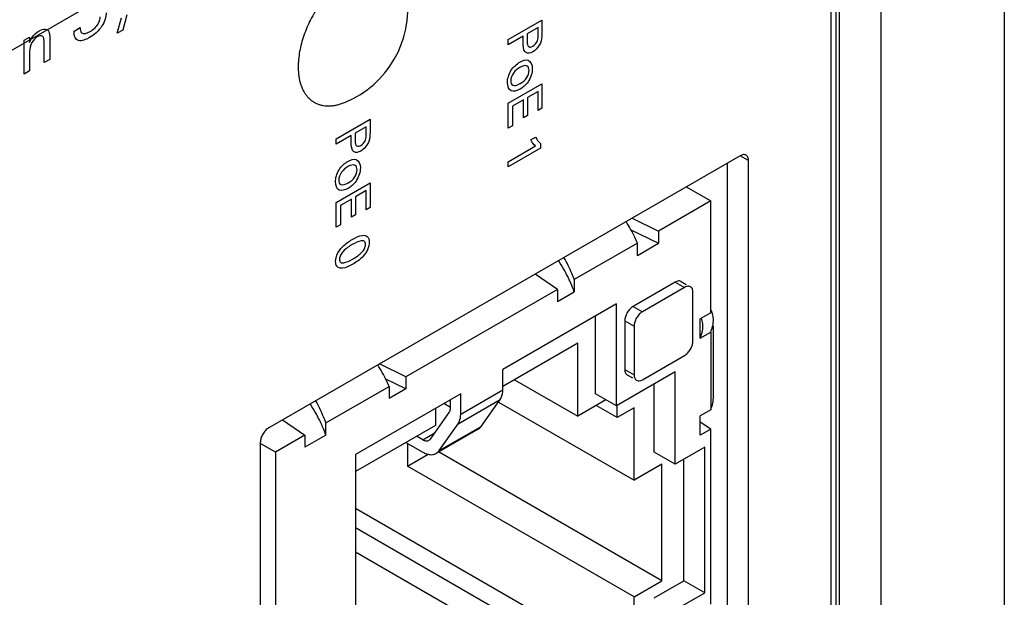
# Model space of a CAD drawing. Header units: inches. Extents: x 0 to 34, y 0 to 22.
# Tile 21 of 65: x 5.4 to 6.3, y 14.3 to 14.8. Entities that reach past the tile are written whole.
import ezdxf

# ---------------------------------------------------------------- set-up
doc = ezdxf.new("R2010")
doc.units = ezdxf.units.IN
doc.header["$LTSCALE"] = 1.87
doc.header["$MEASUREMENT"] = 0
doc.layers.get('0').update_dxf_attribs({"linetype": 'CONTINUOUS'})
doc.layers.add('02___PRT_ALL_AXES', color=7, linetype='CONTINUOUS')

msp = doc.modelspace()

# ---------------------------------------------------------------- linework, layer by layer
at = {"color": 7, "linetype": 'CONTINUOUS'}
for p, q in [((6.26699, 15.1917), (6.26699, 11.68088)), ((4.71302, 14.34232), (6.12066, 15.15507)), ((6.12117, 15.13658), (6.12117, 11.62576)), ((6.12556, 15.13046), (6.12556, 11.61964)), ((6.12859, 11.61789), (6.12859, 15.12871)), ((6.16351, 11.61814), (6.16351, 15.12896)), ((5.99983, 14.64319), (6.02034, 14.63135)), ((6.02034, 14.63135), (5.9765, 14.60604)), ((6.02034, 14.53746), (6.02034, 14.63135)), ((5.95425, 14.61687), (5.9765, 14.60604)), ((5.95276, 14.60739), (5.9765, 14.59583)), ((5.9765, 14.60604), (5.9765, 14.59583)), ((5.95882, 14.59583), (5.90579, 14.56521)), ((5.95882, 14.58563), (5.9765, 14.59583)), ((5.95882, 14.58563), (5.95882, 14.59583)), ((5.89164, 14.55705), (5.87289, 14.56989)), ((5.90579, 14.56521), (5.90579, 14.55501)), ((5.89164, 14.55705), (5.76437, 14.48356)), ((5.89164, 14.55705), (5.89164, 14.54684)), ((5.99064, 14.56318), (5.95528, 14.54276)), ((5.99842, 14.55868), (5.96306, 14.53827)), ((5.99064, 14.56318), (5.99842, 14.55868)), ((5.99564, 14.56367), (5.99418, 14.56412)), ((5.99564, 14.56367), (5.99988, 14.56122)), ((5.89164, 14.54684), (5.90579, 14.55501)), ((6.00549, 14.51378), (6.00549, 14.5546)), ((5.94114, 14.5448), (5.84568, 14.48969)), ((5.94114, 14.45907), (5.94114, 14.5448)), ((5.95528, 14.54276), (5.96306, 14.53827)), ((5.92346, 14.46928), (5.92346, 14.5346)), ((6.02034, 14.53746), (6.0115, 14.53236)), ((6.0115, 14.51603), (6.0115, 14.53236)), ((5.94821, 14.53051), (5.95599, 14.52602)), ((5.94821, 14.53051), (5.94821, 14.48969)), ((5.95599, 14.52602), (5.95599, 14.4852)), ((6.01368, 14.52365), (6.01383, 14.52611)), ((6.02252, 14.52875), (6.02267, 14.53121)), ((6.02267, 14.46681), (6.02267, 14.52609)), ((6.0115, 14.51603), (6.02034, 14.52113)), ((6.02034, 14.52113), (6.02034, 14.45581)), ((5.90862, 14.51174), (5.84568, 14.4754)), ((5.90862, 14.4505), (5.90862, 14.51174)), ((5.96306, 14.48112), (5.99842, 14.50153)), ((5.76437, 14.48356), (5.74212, 14.49439)), ((5.76437, 14.48356), (5.76437, 14.47335)), ((5.84568, 14.47263), (5.84568, 14.48969)), ((5.99064, 14.48765), (5.94114, 14.45907)), ((5.94821, 14.48969), (5.95599, 14.4852)), ((5.95028, 14.48511), (5.95453, 14.48266)), ((5.99064, 14.41009), (5.99064, 14.48765)), ((5.69719, 14.44477), (5.75022, 14.47539)), ((5.76437, 14.47335), (5.74681, 14.4819)), ((5.75022, 14.47539), (5.75022, 14.46519)), ((5.85559, 14.48112), (5.90862, 14.4505)), ((5.95806, 14.48062), (5.95953, 14.48017)), ((5.95953, 14.48017), (5.96025, 14.48017)), ((5.96025, 14.48017), (5.96178, 14.48051)), ((5.96178, 14.48051), (5.96306, 14.48112)), ((5.97296, 14.42029), (5.97296, 14.47745)), ((5.81033, 14.46927), (5.72194, 14.41824)), ((5.76437, 14.47335), (5.75022, 14.46519)), ((5.81033, 14.45221), (5.84568, 14.47263)), ((5.81033, 14.45221), (5.81033, 14.46927)), ((5.94114, 14.45907), (5.92346, 14.46928)), ((5.80181, 14.45787), (5.79619, 14.46111)), ((5.80149, 14.46417), (5.80149, 14.45731)), ((5.80815, 14.44408), (5.8435, 14.46449)), ((5.82764, 14.44193), (5.8435, 14.46449)), ((5.84224, 14.4623), (5.95599, 14.39662)), ((5.9323, 14.46418), (5.90862, 14.4505)), ((5.94185, 14.44928), (5.92417, 14.45948)), ((5.94185, 14.44928), (5.94185, 14.45907)), ((5.95599, 14.45744), (5.94185, 14.44928)), ((5.95599, 14.39662), (5.95599, 14.45744)), ((5.80049, 14.4536), (5.78463, 14.43104)), ((5.78911, 14.45702), (5.78911, 14.44274)), ((6.02034, 14.45581), (6.0115, 14.45071)), ((6.0115, 14.43438), (6.0115, 14.45071)), ((5.66075, 14.44741), (5.67951, 14.43456)), ((5.69719, 14.43457), (5.69719, 14.44477)), ((5.78911, 14.44274), (5.72194, 14.40395)), ((5.79229, 14.42151), (5.80815, 14.44408)), ((5.79229, 14.42151), (5.82764, 14.44193)), ((6.02034, 14.43948), (6.0115, 14.44547)), ((5.67951, 14.43456), (5.65476, 14.42027)), ((5.69719, 14.43457), (5.67951, 14.42436)), ((5.67951, 14.43456), (5.67951, 14.42436)), ((5.77851, 14.43049), (5.77321, 14.43355)), ((5.77851, 14.43049), (5.78817, 14.43607)), ((5.82511, 14.43958), (5.79267, 14.42085)), ((6.02034, 14.43948), (6.0115, 14.43438)), ((6.02034, 14.29252), (6.02034, 14.43948)), ((5.65476, 14.42027), (5.64168, 14.42783)), ((5.76437, 14.42845), (5.77851, 14.42029)), ((5.76578, 14.42763), (5.76578, 14.40847)), ((5.78463, 14.43104), (5.7835, 14.42999)), ((6.01539, 14.42438), (5.99064, 14.41009)), ((6.01539, 14.30191), (6.01539, 14.42438)), ((5.65476, 14.42027), (5.65476, 13.38009)), ((5.72194, 14.41824), (5.72194, 13.96918)), ((5.76578, 14.40847), (5.78308, 14.41845)), ((5.79105, 14.41992), (5.78976, 14.41917)), ((5.97933, 14.31211), (5.79183, 14.42037)), ((5.99064, 14.41009), (5.97296, 14.42029)), ((5.95599, 14.29864), (5.76578, 14.40847)), ((5.97933, 14.41009), (5.95599, 14.39662)), ((5.97933, 14.31211), (5.97933, 14.41009)), ((5.99771, 14.31211), (5.99771, 14.41417)), ((5.95599, 14.23781), (5.72194, 14.37295)), ((5.94185, 14.22965), (5.72194, 14.35662)), ((5.94185, 14.20924), (5.72194, 14.33621)), ((5.95599, 14.29864), (5.97933, 14.31211)), ((5.97296, 14.29782), (5.99771, 14.31211)), ((6.01539, 14.30191), (5.99771, 14.31211)), ((5.99064, 14.28762), (6.01539, 14.30191)), ((5.95599, 14.23781), (5.95599, 14.29864))]:
    msp.add_line(p, q, dxfattribs=at)
at = {"color": 40, "linetype": 'CONTINUOUS'}
for p, q in [((5.52171, 14.77223), (5.52545, 14.78528)), ((5.53002, 14.78764), (5.52648, 14.77498)), ((5.85028, 14.76702), (5.87863, 14.78339)), ((5.87863, 14.78339), (5.87863, 14.77242)), ((5.48556, 14.77411), (5.49067, 14.77706)), ((5.52648, 14.77498), (5.52171, 14.77223)), ((5.87545, 14.77702), (5.86618, 14.77167)), ((5.86618, 14.77167), (5.86618, 14.76628)), ((5.87545, 14.77068), (5.87545, 14.77702)), ((5.44356, 14.76638), (5.44818, 14.76905)), ((5.44361, 14.76311), (5.44356, 14.76638)), ((5.44818, 14.76905), (5.44823, 14.76447)), ((5.46037, 14.74759), (5.46037, 14.7657)), ((5.46509, 14.76967), (5.46509, 14.75032)), ((5.86289, 14.76977), (5.85028, 14.76249)), ((5.85028, 14.76249), (5.85028, 14.76702)), ((5.86289, 14.76446), (5.86289, 14.76977)), ((5.44361, 14.73792), (5.44361, 14.76311)), ((5.44823, 14.75698), (5.44823, 14.74058)), ((5.46509, 14.75032), (5.46037, 14.74759)), ((5.44823, 14.74058), (5.44361, 14.73792)), ((5.85028, 14.7135), (5.87863, 14.72987)), ((5.87529, 14.72341), (5.86646, 14.71831)), ((5.87529, 14.7074), (5.87529, 14.72341)), ((5.87863, 14.72987), (5.87863, 14.70933)), ((5.86316, 14.7164), (5.85374, 14.71096)), ((5.86316, 14.70117), (5.86316, 14.7164)), ((5.86646, 14.71831), (5.86646, 14.70307)), ((5.85028, 14.6926), (5.85028, 14.7135)), ((5.85374, 14.71096), (5.85374, 14.69459)), ((5.87863, 14.70933), (5.87529, 14.7074)), ((5.70583, 14.68361), (5.73417, 14.69998)), ((5.73417, 14.69998), (5.73417, 14.68901)), ((5.86646, 14.70307), (5.86316, 14.70117)), ((5.73099, 14.69362), (5.72173, 14.68827)), ((5.73099, 14.68727), (5.73099, 14.69362)), ((5.85374, 14.69459), (5.85028, 14.6926)), ((5.71843, 14.68636), (5.70583, 14.67909)), ((5.70583, 14.67909), (5.70583, 14.68361)), ((5.71843, 14.68106), (5.71843, 14.68636)), ((5.72173, 14.68827), (5.72173, 14.68287)), ((5.86925, 14.68259), (5.87317, 14.68485)), ((5.85028, 14.66434), (5.87317, 14.67755)), ((5.87745, 14.67567), (5.85028, 14.65998)), ((5.87745, 14.67971), (5.87745, 14.67567)), ((5.85028, 14.65998), (5.85028, 14.66434)), ((5.70583, 14.63009), (5.73417, 14.64646)), ((5.73083, 14.64), (5.722, 14.6349)), ((5.73083, 14.624), (5.73083, 14.64)), ((5.73417, 14.64646), (5.73417, 14.62592)), ((5.7187, 14.63299), (5.70928, 14.62756)), ((5.7187, 14.61776), (5.7187, 14.63299)), ((5.722, 14.6349), (5.722, 14.61967)), ((5.70583, 14.60919), (5.70583, 14.63009)), ((5.70928, 14.62756), (5.70928, 14.61119)), ((5.73417, 14.62592), (5.73083, 14.624)), ((5.722, 14.61967), (5.7187, 14.61776)), ((5.70928, 14.61119), (5.70583, 14.60919))]:
    msp.add_line(p, q, dxfattribs=at)
at = {"color": 7, "linetype": 'CONTINUOUS'}
for centre, radius, start, end in [((5.77802, 14.50751), 0.13629, 23.63596, 26.22789), ((5.76126, 14.50029), 0.15454, 20.73534, 23.5975), ((5.99487, 14.52606), 0.01898, 14.08767, 20.61984), ((5.99501, 14.52613), 0.01882, 359.94421, 13.98922)]:
    msp.add_arc(centre, radius, start, end, dxfattribs=at)
at = {"color": 40, "linetype": 'CONTINUOUS'}
for points, knots in [([(5.51264, 14.78958), (5.51264, 14.78624), (5.50949, 14.77648), (5.50226, 14.77082), (5.49863, 14.76872)], [0, 0, 0, 0, 0.44333, 1, 1, 1, 1]), ([(5.49922, 14.77388), (5.50168, 14.7753), (5.50612, 14.77899), (5.50753, 14.78443), (5.50753, 14.786)], [0, 0, 0, 0, 0.643414, 1, 1, 1, 1]), ([(5.44823, 14.76447), (5.44875, 14.76591), (5.45067, 14.77008), (5.4541, 14.77303), (5.45615, 14.77421)], [0, 0, 0, 0, 0.351883, 1, 1, 1, 1]), ([(5.45615, 14.77421), (5.45797, 14.77526), (5.46111, 14.7763), (5.46456, 14.77448), (5.46509, 14.77145), (5.46509, 14.76967)], [0, 0, 0, 0, 0.399214, 0.661775, 1, 1, 1, 1]), ([(5.48762, 14.76702), (5.48715, 14.76745), (5.48584, 14.76922), (5.48556, 14.77208), (5.48556, 14.77411)], [0, 0, 0, 0, 0.303784, 1, 1, 1, 1]), ([(5.49067, 14.77706), (5.49073, 14.77533), (5.49152, 14.77051), (5.49664, 14.77239), (5.49922, 14.77388)], [0, 0, 0, 0, 0.373155, 1, 1, 1, 1]), ([(5.87863, 14.77242), (5.87863, 14.7715), (5.87865, 14.76841), (5.87777, 14.7645), (5.87636, 14.76218)], [0, 0, 0, 0, 0.293054, 1, 1, 1, 1]), ([(5.45467, 14.76922), (5.45306, 14.76829), (5.44926, 14.7644), (5.44823, 14.75925), (5.44823, 14.75698)], [0, 0, 0, 0, 0.450666, 1, 1, 1, 1]), ([(5.49863, 14.76872), (5.49781, 14.76825), (5.49391, 14.7662), (5.48955, 14.76528), (5.48762, 14.76702)], [0, 0, 0, 0, 0.208285, 1, 1, 1, 1]), ([(5.86532, 14.75599), (5.86494, 14.75621), (5.863, 14.75782), (5.86289, 14.7616), (5.86289, 14.76446)], [0, 0, 0, 0, 0.177365, 1, 1, 1, 1]), ([(5.86618, 14.76628), (5.86618, 14.76462), (5.86622, 14.76199), (5.86831, 14.76027), (5.87008, 14.76096), (5.87101, 14.76149)], [0, 0, 0, 0, 0.463643, 0.699549, 1, 1, 1, 1]), ([(5.87101, 14.76149), (5.87248, 14.76234), (5.87557, 14.76589), (5.87545, 14.76926), (5.87545, 14.77068)], [0, 0, 0, 0, 0.545586, 1, 1, 1, 1]), ([(5.84962, 14.73077), (5.84962, 14.7338), (5.85162, 14.74156), (5.85734, 14.74642), (5.8599, 14.7479)], [0, 0, 0, 0, 0.505879, 1, 1, 1, 1]), ([(5.8599, 14.7479), (5.86238, 14.74933), (5.86824, 14.75137), (5.87051, 14.74579), (5.87051, 14.74247)], [0, 0, 0, 0, 0.462511, 1, 1, 1, 1]), ([(5.86014, 14.7436), (5.85828, 14.74252), (5.8544, 14.73973), (5.85236, 14.73424), (5.85236, 14.73227)], [0, 0, 0, 0, 0.521382, 1, 1, 1, 1]), ([(5.8678, 14.7409), (5.8678, 14.74254), (5.8664, 14.74611), (5.86231, 14.74485), (5.86014, 14.7436)], [0, 0, 0, 0, 0.394136, 1, 1, 1, 1]), ([(5.87051, 14.74247), (5.87051, 14.73916), (5.86813, 14.73112), (5.8625, 14.72669), (5.86018, 14.72535)], [0, 0, 0, 0, 0.552163, 1, 1, 1, 1]), ([(5.8603, 14.72995), (5.86223, 14.73107), (5.86612, 14.73391), (5.8678, 14.73914), (5.8678, 14.7409)], [0, 0, 0, 0, 0.558928, 1, 1, 1, 1]), ([(5.86018, 14.72535), (5.85756, 14.72384), (5.85173, 14.72213), (5.84962, 14.72764), (5.84962, 14.73077)], [0, 0, 0, 0, 0.491107, 1, 1, 1, 1]), ([(5.85236, 14.73227), (5.85236, 14.73058), (5.85403, 14.72714), (5.85813, 14.7287), (5.8603, 14.72995)], [0, 0, 0, 0, 0.403686, 1, 1, 1, 1]), ([(5.73417, 14.68901), (5.73417, 14.68809), (5.7342, 14.685), (5.73331, 14.6811), (5.7319, 14.67877)], [0, 0, 0, 0, 0.293054, 1, 1, 1, 1]), ([(5.72087, 14.67258), (5.72049, 14.6728), (5.71854, 14.67441), (5.71843, 14.67819), (5.71843, 14.68106)], [0, 0, 0, 0, 0.177365, 1, 1, 1, 1]), ([(5.72173, 14.68287), (5.72173, 14.68121), (5.72177, 14.67858), (5.72386, 14.67686), (5.72563, 14.67755), (5.72656, 14.67809)], [0, 0, 0, 0, 0.463643, 0.699549, 1, 1, 1, 1]), ([(5.72656, 14.67809), (5.72803, 14.67894), (5.73111, 14.68248), (5.73099, 14.68586), (5.73099, 14.68727)], [0, 0, 0, 0, 0.545586, 1, 1, 1, 1]), ([(5.87317, 14.68485), (5.87351, 14.68431), (5.87479, 14.68241), (5.87622, 14.68068), (5.87745, 14.67971)], [0, 0, 0, 0, 0.27502, 1, 1, 1, 1]), ([(5.70516, 14.64736), (5.70516, 14.65039), (5.70716, 14.65815), (5.71288, 14.66302), (5.71545, 14.6645)], [0, 0, 0, 0, 0.505888, 1, 1, 1, 1]), ([(5.71545, 14.6645), (5.71792, 14.66593), (5.72378, 14.66796), (5.72605, 14.66239), (5.72605, 14.65906)], [0, 0, 0, 0, 0.462511, 1, 1, 1, 1]), ([(5.71568, 14.66019), (5.71382, 14.65912), (5.70994, 14.65632), (5.70791, 14.65083), (5.70791, 14.64886)], [0, 0, 0, 0, 0.521416, 1, 1, 1, 1]), ([(5.72334, 14.6575), (5.72334, 14.65913), (5.72195, 14.66271), (5.71786, 14.66145), (5.71568, 14.66019)], [0, 0, 0, 0, 0.394164, 1, 1, 1, 1]), ([(5.72605, 14.65906), (5.72605, 14.65576), (5.72367, 14.64772), (5.71804, 14.64328), (5.71572, 14.64194)], [0, 0, 0, 0, 0.552191, 1, 1, 1, 1]), ([(5.71584, 14.64655), (5.71778, 14.64766), (5.72166, 14.65051), (5.72334, 14.65573), (5.72334, 14.6575)], [0, 0, 0, 0, 0.558928, 1, 1, 1, 1]), ([(5.70791, 14.64886), (5.70791, 14.64717), (5.70957, 14.64373), (5.71368, 14.6453), (5.71584, 14.64655)], [0, 0, 0, 0, 0.403707, 1, 1, 1, 1]), ([(5.71572, 14.64194), (5.71311, 14.64043), (5.70728, 14.63872), (5.70516, 14.64423), (5.70516, 14.64736)], [0, 0, 0, 0, 0.491107, 1, 1, 1, 1]), ([(5.70979, 14.59147), (5.71029, 14.59204), (5.71321, 14.59518), (5.71648, 14.59737), (5.7191, 14.59888)], [0, 0, 0, 0, 0.17521, 1, 1, 1, 1]), ([(5.7191, 14.59888), (5.72204, 14.60059), (5.7267, 14.60287), (5.73246, 14.60231), (5.73354, 14.59876), (5.73354, 14.59671)], [0, 0, 0, 0, 0.464319, 0.719371, 1, 1, 1, 1]), ([(5.7304, 14.59485), (5.7304, 14.59602), (5.72962, 14.59806), (5.72534, 14.59801), (5.72177, 14.59608), (5.71929, 14.59465)], [0, 0, 0, 0, 0.222967, 0.453251, 1, 1, 1, 1]), ([(5.70528, 14.58048), (5.70528, 14.58145), (5.70566, 14.58509), (5.7079, 14.58931), (5.70979, 14.59147)], [0, 0, 0, 0, 0.285074, 1, 1, 1, 1]), ([(5.71929, 14.59465), (5.71672, 14.59316), (5.71309, 14.59096), (5.70912, 14.58592), (5.70854, 14.58335), (5.70854, 14.58231)], [0, 0, 0, 0, 0.584035, 0.795927, 1, 1, 1, 1]), ([(5.71937, 14.58241), (5.72087, 14.58327), (5.72356, 14.58495), (5.72712, 14.5878), (5.72985, 14.59127), (5.7304, 14.59382), (5.7304, 14.59485)], [0, 0, 0, 0, 0.331006, 0.596014, 0.801528, 1, 1, 1, 1]), ([(5.73354, 14.59671), (5.73354, 14.59476), (5.73269, 14.59036), (5.72735, 14.58303), (5.72271, 14.57994), (5.71972, 14.57821)], [0, 0, 0, 0, 0.273483, 0.516264, 1, 1, 1, 1]), ([(5.70854, 14.58231), (5.70854, 14.58118), (5.70929, 14.57921), (5.71343, 14.57915), (5.71694, 14.581), (5.71937, 14.58241)], [0, 0, 0, 0, 0.220634, 0.450102, 1, 1, 1, 1]), ([(5.70736, 14.57542), (5.70694, 14.5757), (5.70576, 14.57687), (5.70528, 14.57892), (5.70528, 14.58048)], [0, 0, 0, 0, 0.312176, 1, 1, 1, 1]), ([(5.71972, 14.57821), (5.71828, 14.57738), (5.71397, 14.57505), (5.70936, 14.57411), (5.70736, 14.57542)], [0, 0, 0, 0, 0.330074, 1, 1, 1, 1])]:
    msp.add_open_spline(points, degree=3, knots=knots, dxfattribs=at)
for points in [[(5.45904, 14.76981), (5.45792, 14.77041), (5.45623, 14.77012), (5.45467, 14.76922)], [(5.46037, 14.7657), (5.46037, 14.7674), (5.46009, 14.76921), (5.45904, 14.76981)], [(5.87085, 14.7566), (5.86887, 14.75545), (5.86673, 14.75518), (5.86532, 14.75599)], [(5.87636, 14.76218), (5.87495, 14.75979), (5.87282, 14.75773), (5.87085, 14.7566)], [(5.87317, 14.67755), (5.87158, 14.67883), (5.8703, 14.6806), (5.86925, 14.68259)], [(5.7264, 14.67319), (5.72441, 14.67204), (5.72227, 14.67177), (5.72087, 14.67258)], [(5.7319, 14.67877), (5.7305, 14.67638), (5.72836, 14.67432), (5.7264, 14.67319)]]:
    msp.add_open_spline(points, degree=3, dxfattribs=at)
at = {"color": 7, "linetype": 'CONTINUOUS'}
for points, knots in [([(5.95882, 14.59583), (5.9581, 14.59752), (5.95528, 14.60377), (5.95197, 14.6098), (5.94924, 14.61402)], [0, 0, 0, 0, 0.267349, 1, 1, 1, 1]), ([(5.90579, 14.56521), (5.90513, 14.56694), (5.90259, 14.57332), (5.8996, 14.57954), (5.89712, 14.58392)], [0, 0, 0, 0, 0.267968, 1, 1, 1, 1]), ([(5.90028, 14.56775), (5.89967, 14.56898), (5.89728, 14.57363), (5.89458, 14.57812), (5.89242, 14.58131)], [0, 0, 0, 0, 0.263586, 1, 1, 1, 1]), ([(5.99418, 14.56412), (5.9939, 14.56415), (5.99266, 14.56412), (5.99147, 14.56365), (5.99064, 14.56318)], [0, 0, 0, 0, 0.225564, 1, 1, 1, 1]), ([(6.00342, 14.55918), (6.00309, 14.55937), (6.00233, 14.55965), (6.00107, 14.55967), (5.99973, 14.55935), (5.99885, 14.55894), (5.99842, 14.55868)], [0, 0, 0, 0, 0.217762, 0.45177, 0.711877, 1, 1, 1, 1]), ([(6.00549, 14.5546), (6.00549, 14.55511), (6.00541, 14.55607), (6.00502, 14.55739), (6.00437, 14.55847), (6.00375, 14.55899), (6.00342, 14.55918)], [0, 0, 0, 0, 0.288117, 0.548222, 0.782233, 1, 1, 1, 1]), ([(5.95528, 14.54276), (5.95428, 14.54218), (5.95238, 14.54058), (5.95016, 14.53756), (5.94865, 14.53412), (5.94821, 14.53167), (5.94821, 14.53051)], [0, 0, 0, 0, 0.237024, 0.500006, 0.762985, 1, 1, 1, 1]), ([(5.96306, 14.53827), (5.96206, 14.53769), (5.96016, 14.53609), (5.95794, 14.53306), (5.95643, 14.52962), (5.95599, 14.52718), (5.95599, 14.52602)], [0, 0, 0, 0, 0.237024, 0.500006, 0.762985, 1, 1, 1, 1]), ([(6.02267, 14.53121), (6.02267, 14.53262), (6.02237, 14.5354), (6.02144, 14.53804), (6.02086, 14.53929)], [0, 0, 0, 0, 0.506007, 1, 1, 1, 1]), ([(6.0115, 14.51603), (6.01179, 14.51668), (6.01278, 14.51914), (6.01345, 14.52173), (6.01368, 14.52365)], [0, 0, 0, 0, 0.270447, 1, 1, 1, 1]), ([(6.02034, 14.52113), (6.02063, 14.52178), (6.02162, 14.52424), (6.02229, 14.52683), (6.02252, 14.52875)], [0, 0, 0, 0, 0.270447, 1, 1, 1, 1]), ([(5.99842, 14.50153), (5.99942, 14.50211), (6.00132, 14.50371), (6.00354, 14.50674), (6.00505, 14.51018), (6.00549, 14.51262), (6.00549, 14.51378)], [0, 0, 0, 0, 0.237024, 0.500006, 0.762985, 1, 1, 1, 1]), ([(5.75022, 14.47539), (5.7495, 14.47708), (5.74668, 14.48333), (5.74337, 14.48936), (5.74065, 14.49358)], [0, 0, 0, 0, 0.267349, 1, 1, 1, 1]), ([(5.94821, 14.48969), (5.94821, 14.48919), (5.94829, 14.48823), (5.94868, 14.4869), (5.94933, 14.48582), (5.94995, 14.4853), (5.95028, 14.48511)], [0, 0, 0, 0, 0.288117, 0.548222, 0.782233, 1, 1, 1, 1]), ([(5.95599, 14.4852), (5.95599, 14.4847), (5.95607, 14.48373), (5.95646, 14.48241), (5.95711, 14.48133), (5.95773, 14.48081), (5.95806, 14.48062)], [0, 0, 0, 0, 0.288117, 0.548222, 0.782233, 1, 1, 1, 1]), ([(5.8435, 14.46449), (5.84387, 14.46501), (5.84526, 14.4675), (5.84568, 14.47043), (5.84568, 14.47263)], [0, 0, 0, 0, 0.224523, 1, 1, 1, 1]), ([(6.02034, 14.45581), (6.02109, 14.45765), (6.02225, 14.46126), (6.02267, 14.46503), (6.02267, 14.46681)], [0, 0, 0, 0, 0.527559, 1, 1, 1, 1]), ([(5.69168, 14.4473), (5.69107, 14.44854), (5.68868, 14.45319), (5.68599, 14.45768), (5.68382, 14.46087)], [0, 0, 0, 0, 0.263586, 1, 1, 1, 1]), ([(5.69719, 14.44477), (5.69654, 14.44649), (5.69399, 14.45288), (5.691, 14.4591), (5.68853, 14.46348)], [0, 0, 0, 0, 0.267968, 1, 1, 1, 1]), ([(5.80149, 14.45731), (5.80149, 14.45695), (5.80142, 14.45567), (5.80103, 14.45436), (5.80049, 14.4536)], [0, 0, 0, 0, 0.279822, 1, 1, 1, 1]), ([(5.80815, 14.44408), (5.80851, 14.4446), (5.8099, 14.44709), (5.81033, 14.45002), (5.81033, 14.45221)], [0, 0, 0, 0, 0.224523, 1, 1, 1, 1]), ([(5.69719, 14.43457), (5.69676, 14.4357), (5.69507, 14.44001), (5.69319, 14.44424), (5.69168, 14.4473)], [0, 0, 0, 0, 0.261862, 1, 1, 1, 1]), ([(5.82509, 14.43957), (5.82534, 14.43972), (5.82632, 14.44035), (5.82714, 14.44121), (5.82764, 14.44193)], [0, 0, 0, 0, 0.246219, 1, 1, 1, 1]), ([(5.7835, 14.42999), (5.78317, 14.4298), (5.78241, 14.42953), (5.78115, 14.4295), (5.77982, 14.42982), (5.77895, 14.43024), (5.77851, 14.43049)], [0, 0, 0, 0, 0.217874, 0.451027, 0.710707, 1, 1, 1, 1]), ([(5.77851, 14.42029), (5.77949, 14.41972), (5.78145, 14.41879), (5.78446, 14.41805), (5.78729, 14.41812), (5.789, 14.41873), (5.78974, 14.41916)], [0, 0, 0, 0, 0.289293, 0.548973, 0.782126, 1, 1, 1, 1]), ([(5.78974, 14.41916), (5.78999, 14.4193), (5.79096, 14.41994), (5.79178, 14.4208), (5.79229, 14.42151)], [0, 0, 0, 0, 0.246219, 1, 1, 1, 1])]:
    msp.add_open_spline(points, degree=3, knots=knots, dxfattribs=at)
at = {"layer": '02___PRT_ALL_AXES', "color": 7, "linetype": 'CONTINUOUS'}
for p, q in [((6.04509, 14.66932), (5.64911, 14.44069)), ((6.05216, 14.66524), (6.04509, 14.66932)), ((6.05216, 13.65118), (6.05216, 14.66524)), ((6.03448, 13.66139), (6.03448, 14.6632)), ((5.64204, 14.42844), (5.64204, 13.41438))]:
    msp.add_line(p, q, dxfattribs=at)
for centre, radius, start, end in [((5.68063, 14.79317), 0.08542, 292.61378, 7.38296), ((5.7133, 14.74133), 0.03922, 194.42989, 197.09357)]:
    msp.add_arc(centre, radius, start, end, dxfattribs=at)
for points, knots in [([(5.71982, 14.82362), (5.71893, 14.8231), (5.71716, 14.82202), (5.71364, 14.81964), (5.7093, 14.81625), (5.70429, 14.81165), (5.69947, 14.80652), (5.69492, 14.80092), (5.6907, 14.79494), (5.68684, 14.78864), (5.68341, 14.7821), (5.68045, 14.77542), (5.67799, 14.76868), (5.67608, 14.76196), (5.67472, 14.75535), (5.67407, 14.74993), (5.67386, 14.74573), (5.67384, 14.7427), (5.67398, 14.73976), (5.67436, 14.73604), (5.67487, 14.73331), (5.67532, 14.73156)], [0, 0, 0, 0, 0.028369, 0.057525, 0.117984, 0.181022, 0.246216, 0.313059, 0.381004, 0.449476, 0.517881, 0.58563, 0.652152, 0.716908, 0.779408, 0.839234, 0.868045, 0.896072, 0.923293, 0.949693, 1, 1, 1, 1]), ([(5.67582, 14.7298), (5.67613, 14.7288), (5.67665, 14.72733), (5.67747, 14.72544), (5.67835, 14.72366), (5.67957, 14.72158), (5.68127, 14.71931), (5.68316, 14.71729), (5.68524, 14.71555), (5.68749, 14.71409), (5.68992, 14.71292), (5.69249, 14.71204), (5.6952, 14.71146), (5.69804, 14.71118), (5.70047, 14.71121), (5.70246, 14.71137), (5.70451, 14.71164), (5.70713, 14.71216), (5.71031, 14.71309), (5.71242, 14.71388), (5.71348, 14.71432)], [0, 0, 0, 0, 0.067116, 0.099688, 0.131636, 0.19379, 0.25395, 0.312543, 0.370067, 0.42707, 0.484123, 0.541796, 0.60063, 0.661111, 0.723654, 0.755818, 0.788616, 0.856211, 0.926634, 1, 1, 1, 1]), ([(6.05009, 14.66982), (6.04976, 14.67001), (6.049, 14.67028), (6.04774, 14.67031), (6.0464, 14.66999), (6.04553, 14.66957), (6.04509, 14.66932)], [0, 0, 0, 0, 0.217744, 0.450885, 0.710458, 1, 1, 1, 1]), ([(6.05216, 14.66524), (6.05216, 14.66574), (6.05208, 14.66671), (6.05169, 14.66803), (6.05103, 14.66911), (6.05042, 14.66963), (6.05009, 14.66982)], [0, 0, 0, 0, 0.289536, 0.549108, 0.78225, 1, 1, 1, 1]), ([(5.64911, 14.44069), (5.64862, 14.44041), (5.64767, 14.43974), (5.64635, 14.43851), (5.64514, 14.43705), (5.64408, 14.43543), (5.6432, 14.43369), (5.64255, 14.43192), (5.64214, 14.43016), (5.64204, 14.429), (5.64204, 14.42844)], [0, 0, 0, 0, 0.114073, 0.237356, 0.366988, 0.500006, 0.633023, 0.762653, 0.885931, 1, 1, 1, 1])]:
    msp.add_open_spline(points, degree=3, knots=knots, dxfattribs=at)

doc.saveas('drawing.dxf')
